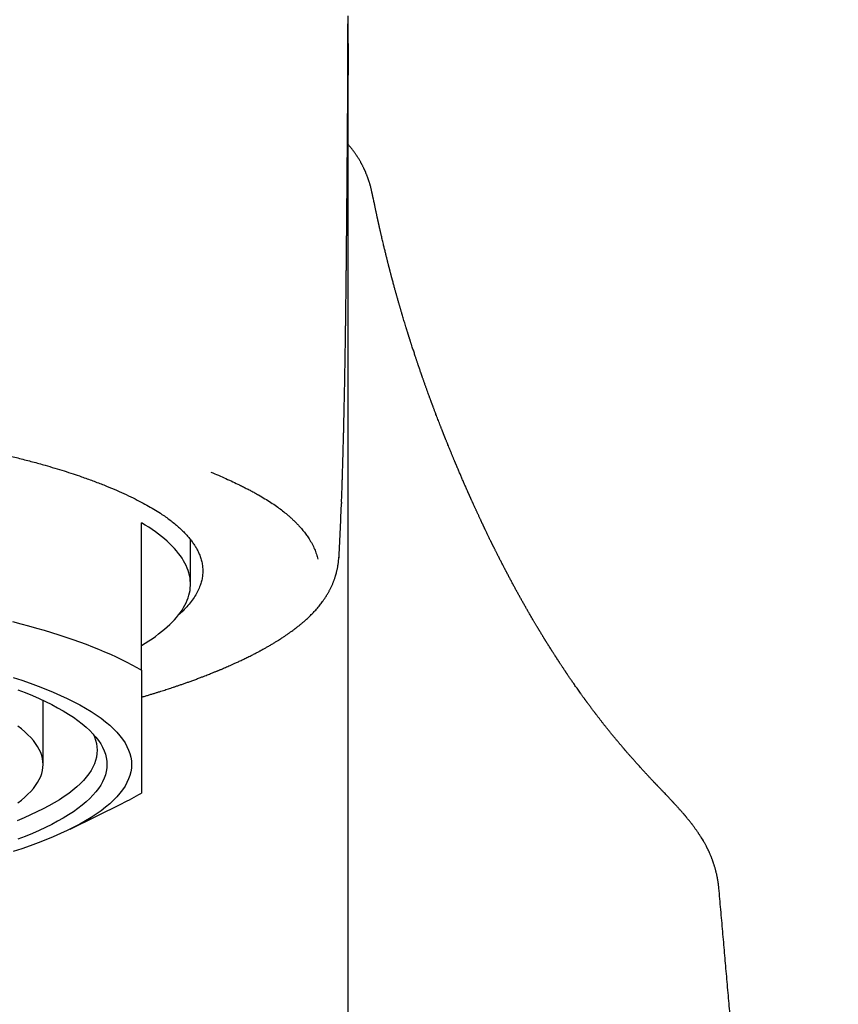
# Model space of a CAD drawing. Header units: millimetres. Extents: x 8 to 793, y 12 to 538.
# Tile 20 of 25: x 419 to 435, y 503 to 523. Entities that reach past the tile are written whole.
import ezdxf

# ---------------------------------------------------------------- set-up
doc = ezdxf.new("R2010")
doc.units = ezdxf.units.MM

msp = doc.modelspace()

# ---------------------------------------------------------------- linework, layer by layer
at = {"color": 7, "linetype": 'Continuous', "lineweight": 30}
for p, q in [((425.07, 513.58), (425.07, 513.558)), ((420.998, 510.165), (420.998, 513.165)), ((421.998, 511.915), (421.998, 512.821)), ((418.998, 508.247), (418.998, 509.551)), ((425.209, 447.457), (425.209, 509.646)), ((419.546, 506.932), (420.607, 507.455)), ((432.392, 506.757), (432.421, 506.707)), ((432.747, 505.725), (432.747, 505.728))]:
    msp.add_line(p, q, dxfattribs=at)
at = {"color": 7, "linetype": 'Continuous', "lineweight": 30, "flags": 128}
for points in [[(420.998, 510.666), (421.074, 510.712), (421.147, 510.759), (421.217, 510.806), (421.284, 510.853), (421.348, 510.901), (421.41, 510.949), (421.468, 510.997), (421.523, 511.045), (421.576, 511.094), (421.625, 511.142), (421.671, 511.191), (421.715, 511.24), (421.755, 511.29), (421.792, 511.339), (421.826, 511.389), (421.857, 511.438), (421.885, 511.488), (421.91, 511.538), (421.932, 511.588), (421.951, 511.639), (421.966, 511.689), (421.979, 511.739), (421.988, 511.789), (421.994, 511.84), (421.997, 511.89), (421.997, 511.941), (421.994, 511.991), (421.988, 512.041), (421.979, 512.092), (421.966, 512.142), (421.951, 512.192), (421.932, 512.242), (421.91, 512.292), (421.885, 512.342), (421.857, 512.392), (421.826, 512.442), (421.792, 512.492), (421.755, 512.541), (421.715, 512.59), (421.671, 512.64), (421.625, 512.688), (421.576, 512.737), (421.523, 512.786), (421.468, 512.834), (421.41, 512.882), (421.348, 512.93), (421.284, 512.977), (421.217, 513.025), (421.147, 513.072), (421.074, 513.118), (420.998, 513.165)], [(418.378, 511.153), (418.543, 511.11), (418.704, 511.067), (418.862, 511.023), (419.017, 510.978), (419.168, 510.932), (419.316, 510.885), (419.46, 510.838), (419.601, 510.79), (419.738, 510.741), (419.872, 510.692), (420.002, 510.642), (420.128, 510.591), (420.25, 510.54), (420.369, 510.488), (420.484, 510.435), (420.595, 510.382), (420.701, 510.329), (420.804, 510.275), (420.903, 510.22), (420.998, 510.165)], [(418.391, 510.017), (418.566, 509.959), (418.735, 509.9), (418.898, 509.84), (419.056, 509.779), (419.206, 509.717), (419.351, 509.653), (419.489, 509.589), (419.621, 509.524), (419.746, 509.458), (419.864, 509.391), (419.976, 509.323), (420.081, 509.255), (420.178, 509.186), (420.269, 509.116), (420.353, 509.046), (420.43, 508.975), (420.499, 508.903), (420.562, 508.832), (420.617, 508.759), (420.665, 508.687), (420.705, 508.614), (420.739, 508.541), (420.765, 508.467), (420.783, 508.394), (420.794, 508.32), (420.798, 508.247), (420.794, 508.173), (420.783, 508.099), (420.765, 508.026), (420.739, 507.952), (420.705, 507.879), (420.665, 507.806), (420.617, 507.734), (420.562, 507.662), (420.499, 507.59), (420.43, 507.518), (420.353, 507.448), (420.269, 507.377), (420.178, 507.307), (420.081, 507.238), (419.976, 507.17), (419.864, 507.102), (419.746, 507.035), (419.621, 506.969), (419.489, 506.904), (419.351, 506.84), (419.206, 506.777), (419.056, 506.714), (418.898, 506.653), (418.735, 506.593), (418.566, 506.534), (418.391, 506.476)], [(418.486, 509.766), (418.636, 509.708), (418.78, 509.649), (418.918, 509.588), (419.05, 509.527), (419.175, 509.465), (419.294, 509.402), (419.407, 509.338), (419.514, 509.273), (419.614, 509.208), (419.707, 509.142), (419.794, 509.076), (419.874, 509.009), (419.947, 508.941), (420.013, 508.873), (420.073, 508.804), (420.125, 508.736), (420.171, 508.666), (420.21, 508.597), (420.241, 508.527), (420.266, 508.457), (420.284, 508.387), (420.294, 508.317), (420.298, 508.247), (420.294, 508.176), (420.284, 508.106), (420.266, 508.036), (420.241, 507.966), (420.21, 507.896), (420.171, 507.827), (420.125, 507.758), (420.073, 507.689), (420.013, 507.62), (419.947, 507.552), (419.874, 507.485), (419.794, 507.417), (419.707, 507.351), (419.614, 507.285), (419.514, 507.22), (419.407, 507.155), (419.294, 507.091), (419.175, 507.028), (419.05, 506.966), (418.918, 506.905), (418.78, 506.845), (418.636, 506.785), (418.486, 506.727)], [(418.482, 507.464), (418.557, 507.522), (418.627, 507.581), (418.691, 507.64), (418.749, 507.699), (418.801, 507.759), (418.847, 507.819), (418.887, 507.88), (418.921, 507.941), (418.949, 508.001), (418.97, 508.063), (418.986, 508.124), (418.995, 508.185), (418.998, 508.247), (418.995, 508.308), (418.986, 508.369), (418.97, 508.431), (418.949, 508.492), (418.921, 508.553), (418.887, 508.613), (418.847, 508.674), (418.801, 508.734), (418.749, 508.794), (418.691, 508.853), (418.627, 508.912), (418.557, 508.971), (418.482, 509.029)], [(420.017, 508.869), (420.043, 508.811), (420.067, 508.743), (420.084, 508.674), (420.094, 508.605), (420.098, 508.536), (420.094, 508.467), (420.084, 508.399), (420.067, 508.33), (420.043, 508.261), (420.011, 508.193), (419.974, 508.125), (419.929, 508.057), (419.877, 507.989), (419.819, 507.922), (419.754, 507.855), (419.682, 507.789), (419.604, 507.723), (419.519, 507.658), (419.427, 507.593), (419.329, 507.529), (419.225, 507.466), (419.114, 507.403), (418.997, 507.342), (418.874, 507.281), (418.745, 507.221), (418.61, 507.161), (418.468, 507.103)]]:
    msp.add_lwpolyline(points, dxfattribs=at)
at = {"color": 7, "linetype": 'Continuous', "lineweight": 30}
msp.add_arc((418.171, 512.423), 5.533, 296.1134, 300.7192, dxfattribs=at)
for points, knots in [([(425.197, 523.397), (425.197, 523.391), (425.197, 523.366), (425.197, 523.337), (425.197, 523.314)], [0, 0, 0, 0, 0.198518, 1, 1, 1, 1]), ([(425.21, 522.602), (425.21, 522.605), (425.21, 522.618), (425.21, 522.639), (425.21, 522.666), (425.21, 522.688), (425.21, 522.708), (425.21, 522.724), (425.21, 522.739), (425.21, 522.758), (425.21, 522.782), (425.21, 522.812), (425.21, 522.844), (425.21, 522.876), (425.21, 522.906), (425.209, 522.934), (425.209, 522.96), (425.209, 522.985), (425.209, 523.011), (425.209, 523.04), (425.209, 523.07), (425.209, 523.1), (425.209, 523.13), (425.209, 523.159), (425.208, 523.187), (425.208, 523.214), (425.208, 523.239), (425.208, 523.265), (425.208, 523.29), (425.207, 523.315), (425.207, 523.339), (425.207, 523.362), (425.207, 523.383), (425.207, 523.404), (425.206, 523.426), (425.206, 523.445), (425.206, 523.458), (425.206, 523.466), (425.206, 523.473), (425.206, 523.476)], [0, 0, 0, 0, 0.010459, 0.043319, 0.072458, 0.097871, 0.119202, 0.136933, 0.152128, 0.167924, 0.198135, 0.230921, 0.266286, 0.302517, 0.336739, 0.368069, 0.396504, 0.423587, 0.453411, 0.486199, 0.521762, 0.557317, 0.592265, 0.626604, 0.659853, 0.691362, 0.721122, 0.750729, 0.783279, 0.811499, 0.841306, 0.86927, 0.894519, 0.917051, 0.945369, 0.977977, 0.986778, 0.995842, 1, 1, 1, 1]), ([(425.072, 513.58), (425.073, 513.618), (425.076, 513.694), (425.08, 513.805), (425.083, 513.91), (425.086, 514.005), (425.089, 514.089), (425.091, 514.162), (425.093, 514.226), (425.095, 514.281), (425.096, 514.328), (425.097, 514.364), (425.098, 514.392), (425.099, 514.412), (425.099, 514.426), (425.099, 514.435), (425.1, 514.444), (425.1, 514.458), (425.101, 514.478), (425.101, 514.506), (425.102, 514.541), (425.104, 514.599), (425.106, 514.675), (425.108, 514.765), (425.111, 514.848), (425.113, 514.928), (425.115, 515.01), (425.117, 515.087), (425.118, 515.158), (425.12, 515.222), (425.121, 515.284), (425.122, 515.337), (425.123, 515.378), (425.124, 515.408), (425.125, 515.434), (425.125, 515.464), (425.126, 515.502), (425.127, 515.549), (425.128, 515.601), (425.129, 515.657), (425.131, 515.716), (425.132, 515.776), (425.133, 515.834), (425.134, 515.887), (425.135, 515.935), (425.136, 515.984), (425.137, 516.032), (425.138, 516.078), (425.139, 516.12), (425.139, 516.165), (425.14, 516.223), (425.142, 516.303), (425.143, 516.394), (425.145, 516.501), (425.147, 516.602), (425.148, 516.704), (425.15, 516.786), (425.151, 516.855), (425.152, 516.907), (425.152, 516.956), (425.153, 516.999), (425.153, 517.036), (425.154, 517.068), (425.154, 517.097), (425.155, 517.127), (425.155, 517.164), (425.156, 517.208), (425.156, 517.26), (425.157, 517.308), (425.158, 517.347), (425.158, 517.375), (425.158, 517.398), (425.159, 517.42), (425.159, 517.444), (425.159, 517.469), (425.16, 517.506), (425.16, 517.554), (425.161, 517.615), (425.162, 517.672), (425.162, 517.724), (425.163, 517.771), (425.163, 517.814), (425.164, 517.852), (425.164, 517.886), (425.165, 517.919), (425.165, 517.957), (425.166, 517.999), (425.166, 518.046), (425.167, 518.094), (425.167, 518.136), (425.167, 518.173), (425.168, 518.208), (425.168, 518.246), (425.169, 518.288), (425.169, 518.333), (425.17, 518.379), (425.17, 518.424), (425.17, 518.467), (425.171, 518.508), (425.171, 518.547), (425.172, 518.582), (425.172, 518.614), (425.172, 518.642), (425.173, 518.673), (425.173, 518.707), (425.173, 518.75), (425.174, 518.8), (425.174, 518.858), (425.175, 518.915), (425.175, 518.966), (425.176, 519.011), (425.176, 519.056), (425.177, 519.107), (425.177, 519.161), (425.178, 519.214), (425.178, 519.261), (425.178, 519.304), (425.179, 519.344), (425.179, 519.385), (425.18, 519.429), (425.18, 519.474), (425.18, 519.516), (425.181, 519.556), (425.181, 519.594), (425.181, 519.633), (425.182, 519.674), (425.182, 519.716), (425.182, 519.756), (425.183, 519.795), (425.183, 519.835), (425.183, 519.881), (425.184, 519.93), (425.184, 519.979), (425.185, 520.028), (425.185, 520.078), (425.186, 520.147), (425.186, 520.228), (425.187, 520.318), (425.188, 520.4), (425.188, 520.471), (425.189, 520.532), (425.189, 520.589), (425.19, 520.648), (425.19, 520.707), (425.191, 520.766), (425.191, 520.818), (425.191, 520.867), (425.192, 520.913), (425.192, 520.961), (425.193, 521.012), (425.193, 521.061), (425.193, 521.106), (425.194, 521.146), (425.194, 521.181), (425.194, 521.214), (425.194, 521.249), (425.195, 521.29), (425.195, 521.338), (425.195, 521.388), (425.195, 521.436), (425.196, 521.48), (425.196, 521.522), (425.196, 521.563), (425.196, 521.605), (425.197, 521.652), (425.197, 521.7), (425.197, 521.747), (425.197, 521.79), (425.198, 521.828), (425.198, 521.864), (425.198, 521.898), (425.198, 521.935), (425.198, 521.977), (425.198, 522.026), (425.199, 522.079), (425.199, 522.133), (425.199, 522.187), (425.199, 522.238), (425.199, 522.286), (425.199, 522.333), (425.199, 522.38), (425.199, 522.428), (425.199, 522.477), (425.2, 522.525), (425.2, 522.583), (425.2, 522.651), (425.199, 522.729), (425.199, 522.795), (425.199, 522.852), (425.199, 522.9), (425.199, 522.946), (425.199, 522.989), (425.199, 523.027), (425.199, 523.06), (425.198, 523.095), (425.198, 523.134), (425.198, 523.171), (425.198, 523.206), (425.198, 523.237), (425.198, 523.264), (425.197, 523.285), (425.197, 523.299), (425.197, 523.309), (425.197, 523.313), (425.197, 523.314)], [0, 0, 0, 0, 0.009977, 0.020031, 0.029255, 0.037647, 0.045205, 0.051568, 0.057188, 0.062065, 0.066199, 0.069589, 0.071845, 0.073584, 0.074806, 0.075511, 0.076154, 0.077235, 0.079071, 0.081516, 0.084568, 0.088204, 0.096816, 0.104778, 0.112087, 0.118828, 0.125941, 0.133693, 0.139159, 0.144904, 0.150678, 0.155614, 0.158851, 0.161523, 0.163635, 0.165818, 0.1694, 0.173711, 0.17834, 0.183253, 0.18845, 0.193901, 0.199388, 0.203695, 0.208, 0.212301, 0.216598, 0.220844, 0.224595, 0.227745, 0.232994, 0.239979, 0.249286, 0.258012, 0.267708, 0.276414, 0.28516, 0.289924, 0.294814, 0.29918, 0.303021, 0.306359, 0.309236, 0.311652, 0.314128, 0.317376, 0.321402, 0.326084, 0.331353, 0.33438, 0.336803, 0.338731, 0.340713, 0.342822, 0.345073, 0.347548, 0.352695, 0.358254, 0.363974, 0.368291, 0.372506, 0.376576, 0.380068, 0.382883, 0.385778, 0.389192, 0.393089, 0.397443, 0.402091, 0.40599, 0.409074, 0.412201, 0.41567, 0.419433, 0.42373, 0.42806, 0.432251, 0.436202, 0.439885, 0.443596, 0.446909, 0.44979, 0.452239, 0.454889, 0.458261, 0.461821, 0.466808, 0.472326, 0.477958, 0.482783, 0.486611, 0.490546, 0.495539, 0.50083, 0.505897, 0.510474, 0.514291, 0.518139, 0.521889, 0.526148, 0.530649, 0.534712, 0.538402, 0.54214, 0.545773, 0.549658, 0.553825, 0.557971, 0.561469, 0.565243, 0.569749, 0.574936, 0.579799, 0.58433, 0.589321, 0.594969, 0.604905, 0.614075, 0.622463, 0.630276, 0.636093, 0.641888, 0.648099, 0.654988, 0.661012, 0.666953, 0.672185, 0.676872, 0.682206, 0.688372, 0.693768, 0.698907, 0.703487, 0.707505, 0.710997, 0.714675, 0.719716, 0.72544, 0.731569, 0.737335, 0.742693, 0.747559, 0.752398, 0.757634, 0.763267, 0.769601, 0.775651, 0.781074, 0.78587, 0.790324, 0.794733, 0.799219, 0.804848, 0.811277, 0.818505, 0.82603, 0.833062, 0.840316, 0.846943, 0.853204, 0.859732, 0.866554, 0.873617, 0.880557, 0.887305, 0.898596, 0.910327, 0.921597, 0.92837, 0.935645, 0.942977, 0.949666, 0.955185, 0.96019, 0.965489, 0.971613, 0.97819, 0.983469, 0.988179, 0.992956, 0.996843, 0.998779, 0.999671, 1, 1, 1, 1]), ([(425.208, 522.602), (425.208, 522.542), (425.209, 522.397), (425.203, 522.253), (425.199, 522.169)], [0, 0, 0, 0, 0.416549, 1, 1, 1, 1]), ([(425.209, 513.095), (425.209, 513.267), (425.209, 513.612), (425.209, 514.12), (425.209, 514.62), (425.209, 515.111), (425.209, 515.595), (425.209, 516.071), (425.209, 516.553), (425.209, 517.042), (425.209, 517.537), (425.209, 518.021), (425.209, 518.495), (425.209, 518.958), (425.209, 519.411), (425.209, 519.854), (425.209, 520.286), (425.209, 520.708), (425.209, 521.116), (425.209, 521.511), (425.209, 521.893), (425.209, 522.262), (425.209, 522.498), (425.209, 522.613)], [0, 0, 0, 0, 0.044864, 0.08973, 0.134598, 0.179466, 0.224336, 0.269206, 0.314077, 0.363435, 0.412794, 0.462152, 0.511511, 0.560869, 0.610228, 0.659586, 0.708945, 0.758303, 0.807662, 0.85614, 0.904618, 0.953097, 1, 1, 1, 1]), ([(425.712, 519.78), (425.711, 519.786), (425.709, 519.798), (425.705, 519.815), (425.702, 519.831), (425.699, 519.845), (425.696, 519.858), (425.694, 519.869), (425.692, 519.879), (425.69, 519.888), (425.687, 519.899), (425.684, 519.914), (425.679, 519.936), (425.672, 519.963), (425.664, 519.995), (425.656, 520.026), (425.648, 520.053), (425.641, 520.076), (425.635, 520.097), (425.629, 520.114), (425.624, 520.129), (425.62, 520.141), (425.616, 520.152), (425.613, 520.162), (425.609, 520.174), (425.604, 520.187), (425.598, 520.203), (425.591, 520.221), (425.584, 520.24), (425.576, 520.259), (425.569, 520.276), (425.563, 520.292), (425.556, 520.307), (425.55, 520.321), (425.544, 520.334), (425.538, 520.348), (425.531, 520.362), (425.523, 520.38), (425.513, 520.4), (425.503, 520.421), (425.492, 520.441), (425.483, 520.458), (425.475, 520.473), (425.466, 520.49), (425.455, 520.51), (425.442, 520.533), (425.427, 520.558), (425.412, 520.582), (425.398, 520.604), (425.387, 520.621), (425.376, 520.638), (425.364, 520.656), (425.349, 520.676), (425.334, 520.699), (425.316, 520.723), (425.297, 520.749), (425.277, 520.774), (425.259, 520.796), (425.243, 520.816), (425.228, 520.834), (425.217, 520.846), (425.211, 520.853), (425.209, 520.855)], [0, 0, 0, 0, 0.033918, 0.064757, 0.092478, 0.117043, 0.138096, 0.156043, 0.170864, 0.182546, 0.191975, 0.212105, 0.234895, 0.264782, 0.296553, 0.330166, 0.351163, 0.372348, 0.390707, 0.405651, 0.417845, 0.427065, 0.436091, 0.444924, 0.453674, 0.464592, 0.47649, 0.490683, 0.507028, 0.522583, 0.536214, 0.547936, 0.560268, 0.571426, 0.581408, 0.590966, 0.601844, 0.615247, 0.631184, 0.648706, 0.664187, 0.677266, 0.688572, 0.700128, 0.716161, 0.733893, 0.754187, 0.774929, 0.791862, 0.804853, 0.817372, 0.831696, 0.848009, 0.866741, 0.886257, 0.908184, 0.930257, 0.949671, 0.966412, 0.981347, 0.995189, 1, 1, 1, 1]), ([(432.394, 506.758), (432.392, 506.762), (432.384, 506.774), (432.37, 506.795), (432.353, 506.82), (432.339, 506.841), (432.326, 506.861), (432.313, 506.879), (432.299, 506.899), (432.285, 506.92), (432.269, 506.941), (432.254, 506.963), (432.239, 506.983), (432.226, 507.001), (432.214, 507.017), (432.203, 507.032), (432.191, 507.047), (432.179, 507.063), (432.166, 507.08), (432.151, 507.098), (432.136, 507.117), (432.121, 507.135), (432.107, 507.152), (432.095, 507.168), (432.083, 507.182), (432.072, 507.195), (432.063, 507.207), (432.052, 507.219), (432.04, 507.233), (432.026, 507.249), (432.011, 507.267), (431.993, 507.287), (431.975, 507.308), (431.955, 507.33), (431.936, 507.351), (431.919, 507.37), (431.903, 507.388), (431.887, 507.404), (431.873, 507.42), (431.859, 507.435), (431.848, 507.447), (431.839, 507.457), (431.831, 507.466), (431.824, 507.473), (431.817, 507.48), (431.81, 507.488), (431.802, 507.496), (431.792, 507.507), (431.781, 507.519), (431.767, 507.534), (431.751, 507.55), (431.732, 507.57), (431.709, 507.595), (431.682, 507.624), (431.653, 507.654), (431.628, 507.681), (431.605, 507.704), (431.585, 507.725), (431.566, 507.745), (431.548, 507.764), (431.532, 507.781), (431.517, 507.797), (431.504, 507.811), (431.492, 507.823), (431.482, 507.834), (431.474, 507.842), (431.467, 507.849), (431.461, 507.856), (431.454, 507.864), (431.445, 507.872), (431.435, 507.884), (431.421, 507.898), (431.406, 507.914), (431.39, 507.931), (431.374, 507.948), (431.358, 507.965), (431.342, 507.982), (431.326, 507.999), (431.308, 508.019), (431.287, 508.042), (431.264, 508.066), (431.242, 508.09), (431.22, 508.114), (431.197, 508.139), (431.172, 508.167), (431.145, 508.196), (431.119, 508.225), (431.093, 508.254), (431.071, 508.278), (431.053, 508.298), (431.038, 508.315), (431.024, 508.331), (431.01, 508.346), (430.997, 508.36), (430.984, 508.375), (430.971, 508.391), (430.956, 508.407), (430.94, 508.426), (430.922, 508.446), (430.904, 508.466), (430.887, 508.486), (430.871, 508.505), (430.857, 508.52), (430.846, 508.533), (430.837, 508.544), (430.828, 508.554), (430.819, 508.565), (430.809, 508.576), (430.799, 508.588), (430.787, 508.602), (430.773, 508.618), (430.759, 508.635), (430.744, 508.653), (430.728, 508.671), (430.713, 508.689), (430.698, 508.707), (430.684, 508.724), (430.667, 508.744), (430.648, 508.767), (430.627, 508.792), (430.608, 508.816), (430.59, 508.838), (430.574, 508.857), (430.56, 508.875), (430.545, 508.893), (430.53, 508.911), (430.515, 508.93), (430.499, 508.95), (430.482, 508.971), (430.464, 508.994), (430.445, 509.018), (430.425, 509.043), (430.405, 509.067), (430.387, 509.091), (430.369, 509.114), (430.352, 509.136), (430.335, 509.158), (430.317, 509.181), (430.299, 509.204), (430.281, 509.228), (430.264, 509.25), (430.249, 509.269), (430.238, 509.284), (430.228, 509.297), (430.217, 509.311), (430.205, 509.327), (430.193, 509.343), (430.179, 509.361), (430.166, 509.379), (430.15, 509.401), (430.131, 509.425), (430.112, 509.451), (430.093, 509.477), (430.077, 509.498), (430.065, 509.515), (430.055, 509.529), (430.045, 509.542), (430.037, 509.554), (430.028, 509.565), (430.02, 509.576), (430.012, 509.587), (430.002, 509.601), (429.99, 509.617), (429.977, 509.636), (429.962, 509.656), (429.947, 509.677), (429.928, 509.704), (429.904, 509.737), (429.877, 509.776), (429.849, 509.816), (429.822, 509.855), (429.797, 509.89), (429.774, 509.924), (429.753, 509.954), (429.732, 509.984), (429.714, 510.01), (429.699, 510.033), (429.685, 510.053), (429.673, 510.071), (429.663, 510.086), (429.655, 510.098), (429.648, 510.108), (429.64, 510.119), (429.632, 510.131), (429.623, 510.145), (429.614, 510.159), (429.603, 510.175), (429.591, 510.193), (429.577, 510.215), (429.561, 510.238), (429.547, 510.259), (429.534, 510.28), (429.521, 510.299), (429.51, 510.316), (429.499, 510.333), (429.489, 510.347), (429.48, 510.361), (429.473, 510.373), (429.465, 510.384), (429.458, 510.395), (429.45, 510.408), (429.441, 510.421), (429.431, 510.437), (429.421, 510.453), (429.409, 510.471), (429.397, 510.491), (429.383, 510.511), (429.368, 510.536), (429.349, 510.565), (429.327, 510.599), (429.309, 510.628), (429.295, 510.651), (429.284, 510.668), (429.273, 510.686), (429.262, 510.703), (429.252, 510.719), (429.242, 510.735), (429.233, 510.75), (429.224, 510.764), (429.217, 510.776), (429.21, 510.787), (429.203, 510.799), (429.195, 510.811), (429.186, 510.826), (429.176, 510.842), (429.165, 510.86), (429.154, 510.879), (429.142, 510.898), (429.13, 510.917), (429.119, 510.936), (429.104, 510.96), (429.087, 510.989), (429.067, 511.022), (429.049, 511.052), (429.033, 511.079), (429.019, 511.102), (429.006, 511.124), (428.993, 511.146), (428.979, 511.17), (428.962, 511.198), (428.943, 511.23), (428.919, 511.272), (428.889, 511.324), (428.855, 511.383), (428.82, 511.444), (428.785, 511.505), (428.75, 511.568), (428.715, 511.629), (428.681, 511.69), (428.647, 511.752), (428.613, 511.815), (428.579, 511.877), (428.545, 511.94), (428.511, 512.004), (428.476, 512.069), (428.45, 512.12), (428.432, 512.154), (428.422, 512.173), (428.411, 512.192), (428.401, 512.212), (428.391, 512.231), (428.382, 512.249), (428.372, 512.269), (428.359, 512.294), (428.344, 512.323), (428.327, 512.356), (428.31, 512.388), (428.294, 512.42), (428.278, 512.452), (428.261, 512.485), (428.246, 512.515), (428.231, 512.544), (428.218, 512.57), (428.206, 512.595), (428.195, 512.617), (428.184, 512.638), (428.175, 512.657), (428.167, 512.674), (428.159, 512.689), (428.154, 512.7), (428.15, 512.707), (428.147, 512.713), (428.144, 512.719), (428.141, 512.726), (428.136, 512.735), (428.131, 512.746), (428.124, 512.759), (428.117, 512.775), (428.108, 512.792), (428.097, 512.814), (428.085, 512.84), (428.071, 512.869), (428.057, 512.898), (428.043, 512.927), (428.029, 512.956), (428.015, 512.984), (428.003, 513.009), (427.993, 513.031), (427.984, 513.049), (427.976, 513.065), (427.97, 513.08), (427.963, 513.093), (427.958, 513.104), (427.954, 513.113), (427.95, 513.122), (427.946, 513.131), (427.941, 513.141), (427.935, 513.152), (427.929, 513.165), (427.922, 513.18), (427.915, 513.195), (427.907, 513.212), (427.897, 513.233), (427.886, 513.257), (427.874, 513.284), (427.862, 513.31), (427.85, 513.334), (427.839, 513.358), (427.829, 513.381), (427.819, 513.403), (427.809, 513.424), (427.8, 513.444), (427.79, 513.466), (427.778, 513.492), (427.764, 513.522), (427.753, 513.548), (427.743, 513.569), (427.735, 513.586), (427.727, 513.603), (427.719, 513.621), (427.712, 513.637), (427.704, 513.654), (427.697, 513.67), (427.691, 513.684), (427.685, 513.697), (427.68, 513.708), (427.676, 513.717), (427.673, 513.725), (427.669, 513.733), (427.665, 513.743), (427.66, 513.753), (427.654, 513.766), (427.648, 513.781), (427.64, 513.797), (427.632, 513.816), (427.621, 513.841), (427.607, 513.872), (427.591, 513.908), (427.576, 513.943), (427.56, 513.979), (427.544, 514.016), (427.528, 514.053), (427.513, 514.089), (427.497, 514.125), (427.482, 514.16), (427.466, 514.197), (427.451, 514.233), (427.438, 514.264), (427.427, 514.289), (427.419, 514.308), (427.411, 514.326), (427.404, 514.342), (427.398, 514.357), (427.393, 514.37), (427.387, 514.383), (427.382, 514.395), (427.376, 514.409), (427.37, 514.424), (427.363, 514.441), (427.355, 514.46), (427.346, 514.481), (427.337, 514.504), (427.327, 514.528), (427.317, 514.553), (427.306, 514.578), (427.293, 514.611), (427.276, 514.652), (427.256, 514.701), (427.239, 514.741), (427.227, 514.773), (427.218, 514.795), (427.209, 514.817), (427.201, 514.838), (427.193, 514.857), (427.186, 514.874), (427.18, 514.888), (427.176, 514.9), (427.172, 514.909), (427.169, 514.917), (427.166, 514.924), (427.163, 514.93), (427.161, 514.936), (427.158, 514.943), (427.155, 514.952), (427.15, 514.963), (427.146, 514.976), (427.14, 514.99), (427.134, 515.005), (427.127, 515.022), (427.12, 515.04), (427.113, 515.058), (427.105, 515.078), (427.097, 515.098), (427.089, 515.119), (427.081, 515.14), (427.069, 515.171), (427.052, 515.214), (427.032, 515.266), (427.013, 515.317), (426.996, 515.361), (426.982, 515.397), (426.972, 515.425), (426.961, 515.453), (426.951, 515.479), (426.942, 515.504), (426.935, 515.524), (426.928, 515.54), (426.924, 515.553), (426.919, 515.566), (426.915, 515.577), (426.911, 515.588), (426.907, 515.599), (426.902, 515.612), (426.896, 515.627), (426.89, 515.644), (426.883, 515.663), (426.876, 515.683), (426.868, 515.704), (426.857, 515.734), (426.843, 515.772), (426.829, 515.812), (426.817, 515.844), (426.808, 515.869), (426.799, 515.895), (426.789, 515.922), (426.779, 515.949), (426.769, 515.978), (426.758, 516.008), (426.748, 516.037), (426.739, 516.064), (426.73, 516.089), (426.722, 516.112), (426.714, 516.134), (426.707, 516.155), (426.7, 516.175), (426.693, 516.195), (426.685, 516.219), (426.674, 516.249), (426.662, 516.284), (426.65, 516.32), (426.638, 516.355), (426.627, 516.388), (426.617, 516.418), (426.608, 516.444), (426.599, 516.47), (426.59, 516.497), (426.581, 516.526), (426.57, 516.557), (426.559, 516.593), (426.546, 516.632), (426.532, 516.673), (426.518, 516.716), (426.507, 516.752), (426.497, 516.781), (426.491, 516.801), (426.484, 516.822), (426.478, 516.841), (426.473, 516.858), (426.468, 516.874), (426.463, 516.888), (426.459, 516.9), (426.456, 516.911), (426.453, 516.921), (426.45, 516.929), (426.448, 516.935), (426.446, 516.942), (426.444, 516.948), (426.441, 516.956), (426.438, 516.966), (426.434, 516.978), (426.43, 516.992), (426.426, 517.006), (426.421, 517.023), (426.415, 517.041), (426.409, 517.06), (426.402, 517.081), (426.396, 517.103), (426.389, 517.125), (426.379, 517.158), (426.365, 517.201), (426.349, 517.254), (426.334, 517.305), (426.319, 517.355), (426.307, 517.397), (426.296, 517.432), (426.288, 517.46), (426.28, 517.487), (426.273, 517.512), (426.266, 517.536), (426.259, 517.559), (426.253, 517.58), (426.246, 517.604), (426.238, 517.632), (426.229, 517.664), (426.219, 517.697), (426.21, 517.728), (426.202, 517.757), (426.195, 517.783), (426.187, 517.81), (426.179, 517.838), (426.171, 517.867), (426.163, 517.896), (426.154, 517.928), (426.145, 517.962), (426.135, 517.999), (426.124, 518.038), (426.113, 518.079), (426.104, 518.113), (426.097, 518.141), (426.091, 518.162), (426.086, 518.183), (426.08, 518.204), (426.075, 518.225), (426.069, 518.246), (426.063, 518.267), (426.058, 518.288), (426.053, 518.307), (426.049, 518.324), (426.045, 518.339), (426.041, 518.352), (426.038, 518.364), (426.036, 518.374), (426.033, 518.385), (426.03, 518.396), (426.027, 518.407), (426.024, 518.421), (426.019, 518.438), (426.014, 518.458), (426.009, 518.479), (426.003, 518.502), (425.997, 518.527), (425.99, 518.555), (425.982, 518.587), (425.974, 518.621), (425.965, 518.657), (425.956, 518.694), (425.946, 518.733), (425.937, 518.771), (425.923, 518.829), (425.905, 518.906), (425.888, 518.977), (425.878, 519.023), (425.873, 519.044), (425.868, 519.064), (425.864, 519.083), (425.86, 519.1), (425.856, 519.117), (425.853, 519.132), (425.85, 519.146), (425.847, 519.158), (425.844, 519.17), (425.842, 519.181), (425.839, 519.193), (425.836, 519.207), (425.832, 519.224), (425.829, 519.239), (425.826, 519.253), (425.823, 519.265), (425.82, 519.277), (425.818, 519.29), (425.814, 519.305), (425.811, 519.32), (425.807, 519.337), (425.803, 519.355), (425.799, 519.375), (425.794, 519.397), (425.789, 519.422), (425.783, 519.448), (425.777, 519.476), (425.771, 519.506), (425.765, 519.537), (425.758, 519.57), (425.751, 519.605), (425.743, 519.642), (425.735, 519.681), (425.727, 519.722), (425.72, 519.755), (425.716, 519.775), (425.715, 519.78)], [0, 0, 0, 0, 0.000528, 0.001797, 0.002978, 0.004046, 0.004846, 0.005725, 0.00668, 0.007691, 0.008748, 0.00985, 0.010899, 0.011709, 0.012419, 0.013112, 0.013839, 0.014599, 0.015419, 0.016319, 0.017299, 0.018234, 0.019096, 0.019856, 0.020511, 0.021103, 0.021674, 0.022222, 0.022927, 0.023752, 0.024702, 0.025778, 0.026979, 0.028224, 0.029429, 0.030499, 0.031535, 0.032538, 0.033508, 0.034411, 0.035204, 0.035795, 0.036304, 0.036736, 0.037183, 0.03768, 0.038228, 0.038825, 0.039727, 0.040723, 0.041793, 0.042901, 0.044774, 0.046743, 0.04881, 0.050973, 0.052383, 0.053831, 0.055284, 0.056632, 0.057864, 0.058981, 0.059983, 0.06087, 0.061641, 0.062298, 0.062741, 0.063229, 0.063793, 0.064436, 0.065155, 0.066311, 0.067565, 0.068825, 0.070089, 0.071358, 0.072632, 0.073909, 0.075179, 0.077106, 0.078949, 0.080707, 0.082409, 0.08435, 0.086422, 0.088626, 0.09092, 0.09311, 0.09517, 0.096485, 0.097741, 0.098952, 0.100122, 0.101251, 0.102346, 0.103524, 0.104822, 0.10624, 0.107779, 0.109433, 0.111023, 0.112465, 0.113759, 0.114672, 0.115493, 0.116251, 0.11707, 0.117964, 0.118934, 0.119978, 0.121231, 0.122576, 0.124003, 0.125425, 0.126824, 0.1282, 0.129552, 0.130881, 0.132923, 0.134907, 0.136787, 0.138538, 0.139991, 0.141347, 0.142719, 0.144154, 0.145651, 0.147224, 0.148885, 0.150634, 0.152542, 0.154516, 0.156432, 0.158275, 0.160044, 0.16174, 0.163407, 0.165258, 0.167128, 0.168997, 0.170752, 0.172376, 0.173338, 0.174367, 0.175487, 0.176698, 0.177999, 0.17939, 0.180849, 0.182281, 0.184452, 0.186529, 0.188511, 0.190396, 0.191525, 0.192592, 0.193594, 0.194534, 0.195409, 0.196242, 0.197139, 0.198116, 0.199456, 0.200922, 0.202514, 0.204172, 0.205848, 0.208881, 0.211968, 0.215103, 0.218158, 0.221081, 0.223573, 0.225971, 0.228284, 0.230511, 0.232168, 0.233716, 0.235153, 0.236482, 0.237178, 0.23796, 0.238829, 0.239784, 0.240826, 0.241954, 0.243169, 0.244439, 0.246352, 0.248153, 0.249843, 0.251421, 0.252913, 0.25429, 0.255557, 0.256719, 0.257777, 0.258713, 0.259548, 0.260393, 0.261344, 0.262421, 0.263608, 0.264905, 0.26631, 0.267825, 0.269431, 0.271081, 0.273647, 0.276304, 0.279053, 0.280381, 0.28173, 0.283098, 0.284462, 0.285732, 0.287031, 0.288204, 0.289252, 0.290175, 0.291014, 0.291919, 0.292904, 0.293967, 0.29528, 0.296697, 0.29819, 0.299682, 0.301167, 0.302646, 0.304118, 0.3068, 0.309452, 0.312002, 0.313868, 0.315663, 0.317388, 0.319066, 0.320805, 0.323194, 0.325708, 0.328348, 0.33311, 0.337756, 0.342287, 0.347312, 0.352211, 0.357009, 0.361765, 0.366612, 0.371574, 0.37637, 0.381292, 0.386347, 0.391505, 0.396671, 0.398114, 0.399558, 0.401081, 0.40273, 0.404113, 0.405575, 0.407114, 0.408674, 0.411375, 0.413969, 0.416456, 0.418834, 0.421526, 0.424064, 0.426451, 0.428684, 0.430766, 0.432695, 0.434472, 0.436096, 0.437569, 0.438889, 0.440057, 0.441073, 0.441472, 0.441854, 0.442323, 0.442902, 0.443592, 0.444392, 0.445478, 0.446716, 0.448102, 0.44952, 0.451843, 0.454142, 0.456416, 0.458666, 0.46089, 0.46309, 0.465242, 0.466798, 0.468217, 0.469498, 0.470642, 0.471649, 0.472519, 0.473251, 0.473824, 0.474507, 0.475302, 0.476209, 0.477227, 0.478335, 0.479551, 0.480874, 0.482305, 0.484457, 0.486535, 0.488527, 0.490433, 0.492253, 0.494065, 0.495784, 0.497407, 0.498939, 0.50049, 0.502651, 0.504958, 0.507411, 0.508692, 0.51001, 0.511364, 0.512748, 0.514061, 0.515272, 0.516569, 0.517725, 0.51874, 0.519613, 0.520244, 0.520817, 0.521468, 0.522206, 0.52303, 0.523942, 0.525128, 0.526434, 0.527862, 0.529409, 0.532301, 0.535126, 0.537882, 0.540567, 0.543534, 0.546411, 0.549203, 0.551987, 0.554785, 0.557598, 0.560426, 0.563268, 0.56488, 0.566375, 0.567753, 0.569013, 0.570157, 0.571184, 0.572096, 0.573087, 0.574164, 0.575327, 0.576576, 0.578129, 0.579797, 0.581581, 0.583475, 0.585418, 0.58739, 0.589392, 0.593137, 0.59698, 0.600922, 0.602642, 0.604379, 0.606125, 0.607757, 0.609242, 0.610578, 0.611765, 0.612594, 0.613331, 0.613976, 0.61453, 0.614992, 0.615418, 0.615915, 0.616652, 0.617507, 0.61848, 0.619571, 0.620779, 0.622104, 0.623548, 0.624974, 0.6265, 0.628121, 0.62976, 0.631384, 0.632992, 0.637225, 0.641347, 0.64536, 0.649263, 0.65157, 0.653836, 0.656046, 0.658114, 0.660026, 0.661783, 0.662878, 0.663903, 0.664858, 0.665742, 0.666567, 0.667446, 0.668411, 0.669645, 0.670997, 0.672465, 0.674051, 0.675712, 0.677353, 0.681126, 0.684764, 0.686772, 0.688736, 0.690732, 0.692821, 0.695005, 0.697283, 0.699655, 0.702121, 0.704116, 0.706051, 0.707898, 0.709656, 0.711324, 0.712904, 0.714396, 0.715838, 0.718709, 0.721489, 0.724218, 0.72705, 0.729999, 0.731994, 0.734039, 0.736134, 0.73828, 0.740514, 0.742852, 0.745798, 0.748896, 0.752145, 0.755546, 0.759099, 0.760711, 0.762352, 0.763983, 0.765494, 0.76688, 0.768119, 0.769236, 0.770233, 0.771108, 0.771847, 0.77247, 0.772977, 0.773429, 0.773957, 0.774567, 0.77539, 0.776326, 0.777375, 0.778537, 0.779839, 0.781259, 0.782796, 0.784451, 0.786219, 0.788004, 0.789768, 0.794086, 0.798276, 0.802336, 0.806267, 0.810069, 0.812379, 0.814614, 0.816743, 0.818763, 0.820676, 0.822482, 0.824179, 0.825771, 0.828249, 0.830799, 0.833423, 0.836141, 0.838185, 0.840287, 0.842446, 0.844662, 0.846936, 0.84927, 0.851707, 0.85452, 0.857472, 0.860563, 0.863793, 0.867161, 0.868781, 0.870431, 0.872111, 0.873821, 0.875524, 0.877137, 0.87892, 0.880575, 0.882102, 0.8835, 0.88464, 0.885678, 0.886614, 0.887447, 0.888247, 0.889101, 0.89001, 0.890973, 0.892467, 0.894076, 0.895791, 0.897566, 0.899391, 0.901857, 0.90441, 0.90705, 0.909974, 0.912998, 0.916097, 0.919194, 0.922285, 0.929986, 0.937646, 0.939361, 0.941046, 0.942637, 0.944132, 0.94553, 0.946832, 0.948038, 0.949145, 0.950156, 0.95107, 0.951906, 0.952779, 0.954011, 0.955344, 0.956779, 0.957688, 0.958634, 0.959617, 0.960677, 0.961839, 0.963079, 0.964417, 0.965853, 0.967387, 0.969249, 0.971237, 0.973352, 0.975594, 0.977962, 0.980457, 0.983079, 0.985827, 0.988841, 0.991995, 0.995287, 0.998718, 1, 1, 1, 1]), ([(398.152, 511.417), (398.152, 511.417), (398.129, 511.439), (398.088, 511.483), (398.029, 511.549), (397.976, 511.616), (397.928, 511.682), (397.886, 511.749), (397.85, 511.817), (397.815, 511.892), (397.785, 511.976), (397.762, 512.067), (397.749, 512.159), (397.746, 512.251), (397.754, 512.342), (397.772, 512.434), (397.802, 512.531), (397.846, 512.634), (397.907, 512.742), (397.982, 512.85), (398.072, 512.956), (398.175, 513.062), (398.288, 513.162), (398.406, 513.256), (398.528, 513.344), (398.659, 513.431), (398.801, 513.517), (398.952, 513.602), (399.114, 513.685), (399.3, 513.775), (399.515, 513.871), (399.762, 513.972), (399.977, 514.053), (400.153, 514.116), (400.284, 514.16), (400.418, 514.205), (400.556, 514.248), (400.73, 514.302), (400.942, 514.364), (401.197, 514.434), (401.46, 514.502), (401.712, 514.563), (401.95, 514.617), (402.173, 514.666), (402.397, 514.713), (402.652, 514.763), (402.938, 514.817), (403.264, 514.874), (403.597, 514.928), (403.937, 514.98), (404.271, 515.027), (404.597, 515.069), (404.915, 515.108), (405.236, 515.144), (405.538, 515.175), (405.82, 515.202), (406.081, 515.225), (406.349, 515.247), (406.615, 515.267), (406.877, 515.285), (407.13, 515.301), (407.385, 515.316), (407.64, 515.329), (407.897, 515.341), (408.155, 515.352), (408.414, 515.361), (408.704, 515.369), (409.026, 515.376), (409.379, 515.382), (409.732, 515.384), (410.085, 515.384), (410.439, 515.382), (410.792, 515.376), (411.168, 515.368), (411.565, 515.356), (411.981, 515.339), (412.396, 515.319), (412.807, 515.295), (413.215, 515.267), (413.601, 515.237), (413.964, 515.206), (414.304, 515.174), (414.64, 515.139), (414.972, 515.102), (415.299, 515.062), (415.623, 515.019), (415.971, 514.97), (416.342, 514.914), (416.733, 514.849), (417.047, 514.793), (417.289, 514.746), (417.462, 514.712), (417.634, 514.677), (417.803, 514.641), (418.01, 514.595), (418.251, 514.54), (418.522, 514.473), (418.786, 514.404), (419.023, 514.339), (419.235, 514.276), (419.425, 514.218), (419.606, 514.16), (419.803, 514.093), (420.012, 514.018), (420.234, 513.933), (420.445, 513.847), (420.646, 513.758), (420.771, 513.698), (420.834, 513.668)], [0, 0, 0, 0, 0.000033, 0.007349, 0.014661, 0.021972, 0.029286, 0.036605, 0.043934, 0.051275, 0.061198, 0.071102, 0.080994, 0.090884, 0.100779, 0.110687, 0.120618, 0.13244, 0.144236, 0.15602, 0.167805, 0.179606, 0.191436, 0.201572, 0.211686, 0.221789, 0.231888, 0.241993, 0.252113, 0.262256, 0.275218, 0.28815, 0.301073, 0.307166, 0.313264, 0.319367, 0.325478, 0.331598, 0.342051, 0.352484, 0.362907, 0.373329, 0.381524, 0.38973, 0.397951, 0.405711, 0.41676, 0.427798, 0.438836, 0.449885, 0.460957, 0.470815, 0.480657, 0.49049, 0.500324, 0.508055, 0.515796, 0.523549, 0.531753, 0.539076, 0.546392, 0.553704, 0.561015, 0.568329, 0.575648, 0.582977, 0.590318, 0.600241, 0.610145, 0.620037, 0.629927, 0.639822, 0.64973, 0.659661, 0.671483, 0.683279, 0.695063, 0.706848, 0.718649, 0.730479, 0.740615, 0.750729, 0.760832, 0.770931, 0.781036, 0.791156, 0.801299, 0.81426, 0.827193, 0.840115, 0.846209, 0.852307, 0.85841, 0.864521, 0.870641, 0.881094, 0.891527, 0.901949, 0.912372, 0.920567, 0.928773, 0.936993, 0.944755, 0.955806, 0.966844, 0.977882, 0.98893, 1, 1, 1, 1]), ([(422.413, 514.195), (422.465, 514.173), (422.568, 514.129), (422.717, 514.063), (422.858, 513.998), (422.977, 513.941), (423.074, 513.893), (423.152, 513.854), (423.229, 513.814), (423.305, 513.773), (423.4, 513.719), (423.512, 513.654), (423.634, 513.577), (423.747, 513.501), (423.85, 513.426), (423.932, 513.359), (423.998, 513.303), (424.051, 513.255), (424.101, 513.208), (424.149, 513.161), (424.194, 513.113), (424.246, 513.056), (424.301, 512.99), (424.359, 512.914), (424.417, 512.828), (424.473, 512.734), (424.523, 512.63), (424.562, 512.527), (424.579, 512.458), (424.588, 512.424)], [0, 0, 0, 0, 0.041377, 0.081926, 0.121656, 0.160579, 0.184637, 0.208383, 0.23182, 0.255495, 0.280867, 0.325601, 0.369628, 0.412974, 0.455671, 0.497749, 0.52394, 0.55011, 0.576263, 0.602402, 0.628532, 0.654657, 0.695709, 0.736775, 0.778383, 0.834139, 0.889633, 0.944906, 1, 1, 1, 1]), ([(420.834, 513.668), (420.888, 513.64), (420.995, 513.586), (421.145, 513.503), (421.287, 513.42), (421.409, 513.341), (421.515, 513.268), (421.606, 513.2), (421.693, 513.13), (421.773, 513.061), (421.845, 512.993), (421.909, 512.927), (421.967, 512.861), (422.02, 512.794), (422.067, 512.728), (422.109, 512.661), (422.146, 512.593), (422.181, 512.518), (422.211, 512.434), (422.234, 512.343), (422.247, 512.251), (422.249, 512.159), (422.242, 512.068), (422.224, 511.976), (422.194, 511.879), (422.15, 511.776), (422.089, 511.668), (422.014, 511.56), (421.924, 511.454), (421.838, 511.365), (421.777, 511.311), (421.756, 511.293)], [0, 0, 0, 0, 0.037361, 0.074658, 0.111921, 0.14918, 0.178474, 0.2078, 0.237173, 0.268257, 0.296007, 0.323729, 0.351435, 0.379138, 0.40685, 0.434585, 0.462355, 0.490172, 0.527773, 0.5653, 0.602785, 0.640258, 0.677752, 0.715297, 0.752925, 0.797722, 0.842419, 0.88707, 0.931726, 0.976442, 1, 1, 1, 1]), ([(425.019, 512.42), (425.025, 512.543), (425.037, 512.794), (425.054, 513.173), (425.065, 513.429), (425.07, 513.558)], [0, 0, 0, 0, 0.325743, 0.661157, 1, 1, 1, 1]), ([(425.209, 509.646), (425.209, 510.166), (425.21, 511.315), (425.209, 512.464), (425.209, 513.094)], [0, 0, 0, 0, 0.452433, 1, 1, 1, 1]), ([(420.998, 509.616), (420.999, 509.616), (421.024, 509.624), (421.073, 509.638), (421.142, 509.658), (421.209, 509.679), (421.273, 509.698), (421.334, 509.717), (421.392, 509.735), (421.446, 509.752), (421.498, 509.769), (421.548, 509.785), (421.598, 509.802), (421.652, 509.819), (421.709, 509.839), (421.772, 509.86), (421.837, 509.883), (421.904, 509.906), (421.974, 509.931), (422.047, 509.958), (422.124, 509.986), (422.195, 510.013), (422.26, 510.037), (422.313, 510.058), (422.362, 510.077), (422.404, 510.094), (422.442, 510.109), (422.474, 510.122), (422.501, 510.133), (422.524, 510.143), (422.544, 510.15), (422.562, 510.158), (422.582, 510.166), (422.606, 510.176), (422.635, 510.189), (422.67, 510.204), (422.711, 510.221), (422.757, 510.241), (422.807, 510.263), (422.861, 510.287), (422.923, 510.315), (422.992, 510.347), (423.068, 510.383), (423.148, 510.422), (423.225, 510.46), (423.299, 510.498), (423.353, 510.526), (423.391, 510.546), (423.41, 510.557), (423.425, 510.564), (423.436, 510.571), (423.448, 510.577), (423.463, 510.585), (423.481, 510.595), (423.503, 510.608), (423.529, 510.622), (423.558, 510.639), (423.59, 510.657), (423.623, 510.676), (423.655, 510.695), (423.694, 510.718), (423.74, 510.746), (423.787, 510.776), (423.826, 510.8), (423.858, 510.821), (423.888, 510.841), (423.915, 510.859), (423.939, 510.875), (423.96, 510.89), (423.98, 510.903), (424, 510.917), (424.023, 510.934), (424.049, 510.952), (424.077, 510.972), (424.104, 510.993), (424.133, 511.014), (424.161, 511.036), (424.188, 511.058), (424.212, 511.076), (424.233, 511.093), (424.252, 511.109), (424.271, 511.125), (424.29, 511.141), (424.311, 511.159), (424.334, 511.179), (424.361, 511.204), (424.393, 511.233), (424.426, 511.264), (424.456, 511.294), (424.486, 511.325), (424.516, 511.356), (424.548, 511.391), (424.58, 511.428), (424.613, 511.467), (424.643, 511.505), (424.671, 511.541), (424.694, 511.573), (424.714, 511.601), (424.73, 511.626), (424.748, 511.653), (424.766, 511.681), (424.783, 511.709), (424.798, 511.735), (424.811, 511.758), (424.823, 511.779), (424.835, 511.802), (424.847, 511.827), (424.86, 511.853), (424.873, 511.88), (424.885, 511.908), (424.896, 511.934), (424.906, 511.959), (424.915, 511.983), (424.924, 512.006), (424.932, 512.03), (424.94, 512.054), (424.948, 512.078), (424.954, 512.099), (424.96, 512.12), (424.966, 512.142), (424.972, 512.166), (424.978, 512.191), (424.984, 512.215), (424.988, 512.238), (424.992, 512.257), (424.995, 512.272), (424.997, 512.285), (424.999, 512.299), (425.002, 512.317), (425.005, 512.338), (425.008, 512.364), (425.011, 512.393), (425.014, 512.427), (425.015, 512.45), (425.016, 512.463)], [0, 0, 0, 0, 0.000433, 0.010455, 0.020309, 0.029792, 0.038902, 0.047641, 0.056008, 0.064003, 0.071626, 0.078878, 0.086141, 0.094054, 0.102761, 0.112262, 0.122555, 0.132763, 0.143644, 0.155207, 0.167456, 0.180359, 0.190077, 0.198947, 0.206967, 0.214137, 0.220456, 0.225923, 0.230538, 0.234401, 0.2377, 0.24044, 0.243908, 0.248059, 0.252895, 0.259223, 0.266436, 0.274536, 0.283523, 0.293397, 0.30404, 0.317449, 0.331792, 0.347073, 0.36329, 0.376908, 0.391124, 0.396253, 0.400294, 0.403246, 0.405109, 0.407445, 0.410559, 0.41445, 0.419118, 0.424565, 0.430789, 0.437792, 0.445098, 0.452152, 0.458954, 0.47158, 0.483231, 0.491408, 0.499025, 0.506085, 0.512591, 0.518542, 0.523998, 0.528199, 0.533195, 0.538987, 0.545575, 0.55295, 0.560306, 0.567144, 0.575535, 0.582985, 0.589494, 0.595101, 0.600375, 0.605497, 0.611338, 0.617093, 0.623701, 0.631357, 0.641752, 0.652109, 0.66191, 0.671319, 0.681249, 0.691835, 0.704436, 0.716381, 0.72783, 0.738967, 0.749798, 0.756739, 0.76407, 0.772052, 0.780672, 0.789135, 0.796951, 0.803123, 0.80923, 0.815785, 0.822791, 0.830286, 0.838167, 0.846353, 0.853843, 0.860509, 0.867378, 0.873862, 0.880489, 0.88726, 0.894058, 0.900315, 0.905326, 0.911215, 0.918258, 0.925516, 0.932091, 0.938015, 0.943751, 0.947264, 0.950763, 0.954599, 0.959523, 0.965558, 0.972566, 0.980644, 0.989789, 1, 1, 1, 1]), ([(420.998, 510.165), (420.998, 510.116), (420.998, 509.99), (420.998, 509.793), (420.998, 509.578), (420.998, 509.372), (420.998, 509.176), (420.998, 509.006), (420.998, 508.86), (420.998, 508.736), (420.998, 508.618), (420.998, 508.519), (420.998, 508.435), (420.998, 508.358), (420.998, 508.279), (420.998, 508.197), (420.998, 508.129), (420.998, 508.07), (420.998, 508.011), (420.998, 507.948), (420.998, 507.885), (420.998, 507.829), (420.998, 507.782), (420.998, 507.742), (420.998, 507.709), (420.998, 507.683), (420.998, 507.672), (420.998, 507.666)], [0, 0, 0, 0, 0.032291, 0.083608, 0.13498, 0.186352, 0.237877, 0.289402, 0.327892, 0.366388, 0.404884, 0.443374, 0.469962, 0.49655, 0.532065, 0.567583, 0.603097, 0.629782, 0.656467, 0.699242, 0.742061, 0.78488, 0.827826, 0.870773, 0.913838, 0.956903, 1, 1, 1, 1]), ([(432.694, 506.059), (432.692, 506.069), (432.687, 506.087), (432.679, 506.116), (432.672, 506.143), (432.664, 506.17), (432.656, 506.196), (432.648, 506.22), (432.64, 506.244), (432.633, 506.265), (432.626, 506.286), (432.618, 506.308), (432.609, 506.332), (432.598, 506.359), (432.587, 506.387), (432.576, 506.413), (432.566, 506.436), (432.557, 506.457), (432.549, 506.474), (432.541, 506.491), (432.534, 506.507), (432.527, 506.521), (432.521, 506.533), (432.517, 506.542), (432.512, 506.551), (432.508, 506.56), (432.503, 506.57), (432.496, 506.583), (432.487, 506.599), (432.476, 506.621), (432.461, 506.648), (432.444, 506.678), (432.431, 506.7), (432.424, 506.712)], [0, 0, 0, 0, 0.044673, 0.089023, 0.127081, 0.159415, 0.189934, 0.228374, 0.263318, 0.293862, 0.322986, 0.35506, 0.391061, 0.431472, 0.476736, 0.5164, 0.552587, 0.583818, 0.61033, 0.635769, 0.661374, 0.687141, 0.702172, 0.717168, 0.732129, 0.747055, 0.761955, 0.77984, 0.808399, 0.844697, 0.888732, 0.940501, 1, 1, 1, 1]), ([(432.75, 505.725), (432.749, 505.735), (432.747, 505.753), (432.745, 505.778), (432.742, 505.798), (432.74, 505.813), (432.739, 505.827), (432.736, 505.841), (432.734, 505.859), (432.731, 505.878), (432.728, 505.895), (432.726, 505.909), (432.723, 505.922), (432.721, 505.934), (432.719, 505.946), (432.716, 505.96), (432.712, 505.978), (432.708, 506.002), (432.701, 506.029), (432.697, 506.049), (432.694, 506.059)], [0, 0, 0, 0, 0.087273, 0.160511, 0.219688, 0.264782, 0.297019, 0.339595, 0.39279, 0.456616, 0.502959, 0.545611, 0.584151, 0.618576, 0.650048, 0.688719, 0.746573, 0.817725, 0.902194, 1, 1, 1, 1]), ([(435.18, 473.434), (435.18, 473.438), (435.18, 473.445), (435.178, 473.459), (435.177, 473.476), (435.176, 473.494), (435.174, 473.514), (435.172, 473.537), (435.17, 473.561), (435.167, 473.587), (435.165, 473.614), (435.163, 473.639), (435.161, 473.663), (435.159, 473.689), (435.157, 473.715), (435.155, 473.743), (435.154, 473.769), (435.152, 473.795), (435.15, 473.818), (435.149, 473.842), (435.147, 473.874), (435.144, 473.917), (435.141, 473.972), (435.137, 474.032), (435.133, 474.096), (435.129, 474.174), (435.123, 474.266), (435.116, 474.374), (435.109, 474.493), (435.101, 474.625), (435.092, 474.77), (435.083, 474.923), (435.073, 475.082), (435.06, 475.289), (435.044, 475.545), (435.024, 475.851), (435.004, 476.166), (434.983, 476.49), (434.964, 476.78), (434.948, 477.033), (434.934, 477.249), (434.919, 477.468), (434.905, 477.691), (434.89, 477.916), (434.874, 478.144), (434.859, 478.371), (434.843, 478.612), (434.826, 478.863), (434.809, 479.123), (434.792, 479.373), (434.776, 479.612), (434.761, 479.836), (434.747, 480.045), (434.735, 480.239), (434.722, 480.424), (434.71, 480.601), (434.7, 480.757), (434.691, 480.895), (434.683, 481.017), (434.674, 481.139), (434.666, 481.265), (434.657, 481.402), (434.646, 481.551), (434.635, 481.712), (434.624, 481.88), (434.612, 482.054), (434.602, 482.203), (434.593, 482.325), (434.587, 482.415), (434.581, 482.5), (434.576, 482.577), (434.571, 482.646), (434.567, 482.707), (434.563, 482.76), (434.561, 482.802), (434.558, 482.834), (434.556, 482.862), (434.554, 482.892), (434.551, 482.933), (434.548, 482.986), (434.543, 483.053), (434.538, 483.13), (434.532, 483.217), (434.525, 483.315), (434.517, 483.425), (434.509, 483.544), (434.5, 483.674), (434.491, 483.814), (434.48, 483.964), (434.469, 484.123), (434.457, 484.292), (434.445, 484.469), (434.432, 484.652), (434.41, 484.97), (434.38, 485.396), (434.343, 485.926), (434.305, 486.452), (434.267, 486.993), (434.227, 487.548), (434.188, 488.091), (434.149, 488.623), (434.114, 489.108), (434.081, 489.547), (434.052, 489.945), (434.022, 490.342), (433.992, 490.738), (433.947, 491.335), (433.887, 492.131), (433.831, 492.845), (433.798, 493.276), (433.786, 493.421), (433.775, 493.563), (433.765, 493.697), (433.755, 493.821), (433.746, 493.933), (433.738, 494.034), (433.731, 494.123), (433.725, 494.203), (433.719, 494.275), (433.714, 494.336), (433.71, 494.387), (433.707, 494.429), (433.704, 494.464), (433.701, 494.496), (433.698, 494.532), (433.695, 494.578), (433.69, 494.633), (433.686, 494.693), (433.68, 494.757), (433.675, 494.824), (433.669, 494.897), (433.663, 494.976), (433.656, 495.062), (433.648, 495.159), (433.64, 495.267), (433.63, 495.389), (433.619, 495.52), (433.608, 495.662), (433.596, 495.814), (433.582, 495.975), (433.568, 496.153), (433.552, 496.349), (433.535, 496.561), (433.516, 496.786), (433.497, 497.023), (433.477, 497.263), (433.457, 497.504), (433.437, 497.746), (433.416, 497.998), (433.395, 498.259), (433.372, 498.53), (433.349, 498.811), (433.324, 499.101), (433.299, 499.406), (433.272, 499.726), (433.243, 500.061), (433.214, 500.407), (433.184, 500.763), (433.152, 501.13), (433.12, 501.507), (433.086, 501.895), (433.052, 502.294), (433.016, 502.703), (432.98, 503.122), (432.942, 503.553), (432.904, 503.985), (432.866, 504.418), (432.828, 504.853), (432.789, 505.291), (432.762, 505.583), (432.75, 505.728)], [0, 0, 0, 0, 0.004898, 0.009514, 0.013848, 0.017903, 0.021681, 0.025124, 0.028307, 0.031234, 0.033911, 0.035777, 0.037509, 0.039112, 0.040594, 0.041962, 0.043229, 0.044122, 0.044972, 0.045789, 0.046582, 0.048111, 0.049742, 0.051526, 0.053464, 0.055555, 0.058525, 0.061759, 0.065255, 0.069293, 0.073633, 0.078273, 0.083077, 0.087962, 0.096889, 0.106075, 0.115522, 0.125229, 0.135195, 0.141556, 0.148019, 0.154583, 0.161249, 0.168016, 0.174885, 0.181736, 0.188382, 0.196444, 0.204183, 0.211603, 0.218706, 0.225499, 0.231512, 0.237267, 0.242768, 0.24802, 0.253031, 0.256802, 0.260434, 0.264075, 0.267838, 0.271731, 0.276322, 0.281098, 0.28607, 0.291243, 0.296624, 0.299394, 0.302182, 0.304742, 0.307026, 0.309035, 0.310973, 0.312559, 0.313795, 0.31468, 0.315426, 0.316326, 0.317384, 0.319094, 0.3211, 0.323403, 0.326003, 0.328961, 0.332228, 0.335803, 0.339687, 0.34388, 0.348381, 0.353191, 0.358204, 0.363513, 0.369091, 0.374692, 0.392086, 0.407346, 0.422353, 0.439324, 0.455958, 0.472255, 0.488215, 0.503838, 0.515877, 0.527769, 0.539663, 0.551566, 0.563478, 0.593302, 0.623187, 0.627575, 0.631965, 0.636271, 0.640286, 0.643999, 0.64741, 0.650351, 0.653023, 0.655428, 0.657564, 0.659433, 0.660916, 0.662172, 0.663201, 0.664066, 0.665026, 0.66647, 0.668127, 0.669997, 0.671846, 0.673865, 0.676053, 0.678411, 0.680955, 0.683745, 0.687078, 0.690712, 0.694647, 0.698882, 0.703419, 0.708256, 0.713394, 0.719394, 0.725757, 0.732485, 0.739576, 0.747031, 0.75398, 0.761217, 0.768742, 0.776557, 0.784659, 0.793051, 0.801731, 0.810699, 0.820404, 0.830426, 0.840763, 0.851417, 0.862388, 0.873674, 0.885277, 0.897195, 0.90943, 0.921981, 0.934847, 0.948029, 0.960748, 0.973747, 0.987026, 1, 1, 1, 1])]:
    msp.add_open_spline(points, degree=3, knots=knots, dxfattribs=at)

doc.saveas('drawing.dxf')
